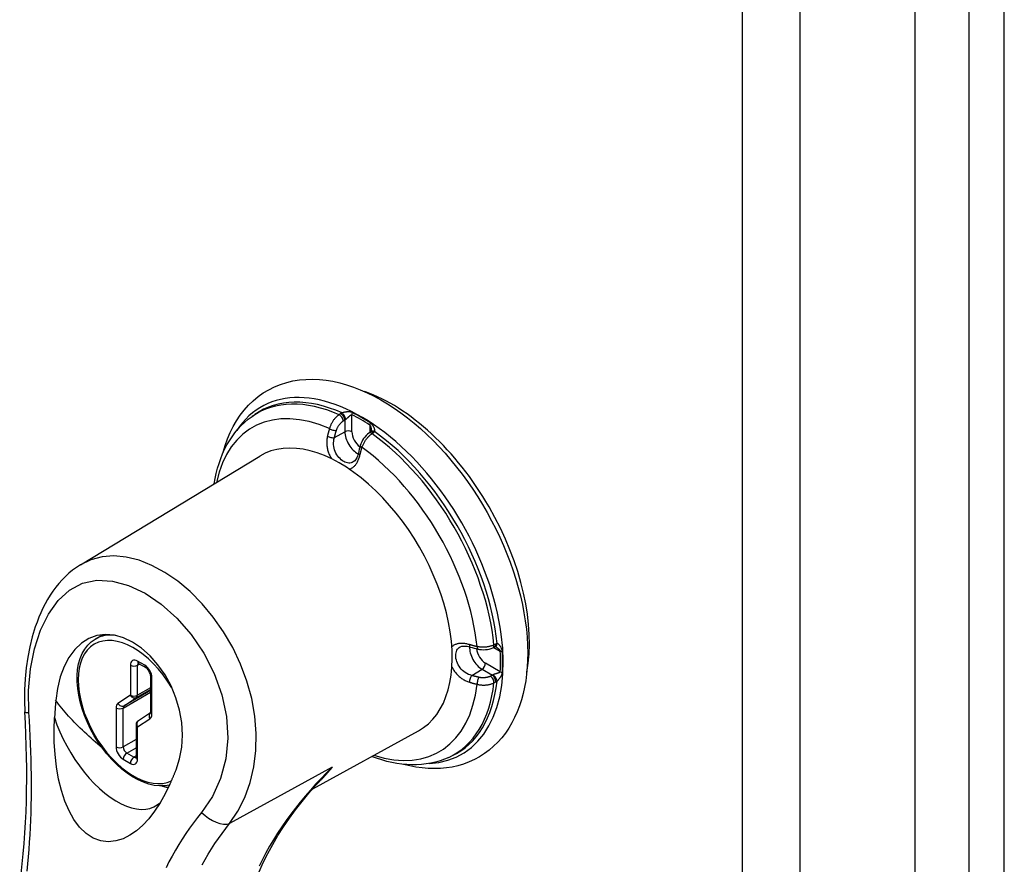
# Model space of a CAD drawing. Header units: inches. Extents: x 21 to 233, y 18 to 141.
# Tile 25 of 27: x 222.4 to 226.28, y 82.82 to 86.15. Entities that reach past the tile are written whole.
import ezdxf

# ---------------------------------------------------------------- set-up
doc = ezdxf.new("R2010")
doc.units = ezdxf.units.IN
doc.header["$MEASUREMENT"] = 0
doc.layers.add('Visible Edges(ANSI)', color=7, linetype='Continuous', lineweight=25)
doc.layers.add('Visible Tangent Edges(ANSI)', color=7, linetype='Continuous', lineweight=25)

msp = doc.modelspace()

# ---------------------------------------------------------------- linework, layer by layer
at = {"layer": 'Visible Edges(ANSI)'}
for p, q in [((225.9242, 100.4083), (225.9242, 66.5392)), ((223.3129, 84.589), (223.3235, 84.5964)), ((223.7798, 84.5274), (223.7735, 84.523)), ((223.7814, 84.5287), (223.7798, 84.5274)), ((222.637, 84.0044), (223.3435, 84.4327)), ((222.6954, 83.7119), (222.7258, 83.7295)), ((224.2617, 83.6775), (224.2686, 83.6808)), ((224.2705, 83.6815), (224.2686, 83.6808)), ((222.8659, 83.6157), (222.8942, 83.5993)), ((222.9125, 83.5677), (222.9125, 83.4238)), ((222.9123, 83.4215), (222.8649, 83.3902)), ((222.8559, 83.3735), (222.8559, 83.2462)), ((223.5521, 83.1216), (223.9684, 83.3503)), ((224.0884, 83.2456), (224.1003, 83.2511))]:
    msp.add_line(p, q, dxfattribs=at)
at = {"layer": 'Visible Edges(ANSI)', "flags": 128}
for points in [[(223.1996, 84.4479), (223.2074, 84.4745), (223.2165, 84.5003), (223.227, 84.5252), (223.2387, 84.549), (223.2518, 84.5719), (223.2662, 84.5935), (223.282, 84.614), (223.299, 84.6331), (223.3172, 84.6508), (223.3367, 84.667), (223.3574, 84.6816), (223.3791, 84.6945), (223.4017, 84.7057), (223.4252, 84.7152), (223.4494, 84.7229), (223.4743, 84.7288), (223.4997, 84.7329), (223.5255, 84.7352), (223.5516, 84.7358), (223.5781, 84.7346), (223.6048, 84.7319), (223.6316, 84.7275), (223.6586, 84.7215), (223.6856, 84.714), (223.7126, 84.705), (223.7396, 84.6945), (223.7666, 84.6826), (223.7935, 84.6694), (223.8203, 84.6548), (223.8469, 84.6389), (223.8734, 84.6217), (223.8996, 84.6033), (223.9256, 84.5838), (223.9512, 84.563), (223.9765, 84.5412), (224.0014, 84.5183), (224.026, 84.4944), (224.05, 84.4695), (224.0735, 84.4437), (224.0966, 84.417), (224.119, 84.3895), (224.1408, 84.3612), (224.162, 84.3322), (224.1824, 84.3025), (224.2022, 84.2722), (224.2211, 84.2414), (224.2393, 84.21), (224.2567, 84.1782), (224.2731, 84.146), (224.2887, 84.1135), (224.3034, 84.0807), (224.3171, 84.0477), (224.3299, 84.0145), (224.3416, 83.9812), (224.3523, 83.9479), (224.362, 83.9147), (224.3705, 83.8815), (224.3781, 83.8484), (224.3844, 83.8156), (224.3897, 83.783), (224.3938, 83.7506), (224.3968, 83.7187), (224.3986, 83.6872), (224.3992, 83.6561)], [(223.1636, 84.3237), (223.1673, 84.3445), (223.1717, 84.3648), (223.1769, 84.3848), (223.1828, 84.4042), (223.1894, 84.4231), (223.1969, 84.4416), (223.205, 84.4594), (223.214, 84.4767), (223.2237, 84.4933), (223.2342, 84.5093), (223.2455, 84.5246), (223.2575, 84.5391), (223.2703, 84.5528), (223.2838, 84.5657), (223.298, 84.5778), (223.3129, 84.589)], [(223.7735, 84.523), (223.7677, 84.5186), (223.7622, 84.5134), (223.7572, 84.5078), (223.7526, 84.5017), (223.7485, 84.4952), (223.745, 84.4884), (223.742, 84.4814), (223.7395, 84.4743)], [(223.7823, 84.5344), (223.7819, 84.5304), (223.7813, 84.5285)], [(223.7317, 84.4447), (223.7299, 84.4381), (223.7278, 84.4319), (223.7254, 84.4264), (223.7228, 84.4216), (223.7201, 84.4175), (223.7173, 84.4141), (223.7119, 84.4097)], [(222.637, 84.0044), (222.6211, 83.9942), (222.6059, 83.983), (222.5913, 83.971), (222.5774, 83.9583), (222.5642, 83.9448), (222.5516, 83.9306), (222.5396, 83.9158), (222.5283, 83.9004), (222.5176, 83.8845), (222.5075, 83.868), (222.498, 83.851), (222.489, 83.8335), (222.4807, 83.8157), (222.4729, 83.7975), (222.4657, 83.7789), (222.4589, 83.76), (222.447, 83.7211), (222.437, 83.681), (222.429, 83.6399), (222.4229, 83.5979), (222.4187, 83.5553), (222.4163, 83.512), (222.4159, 83.4683), (222.4174, 83.4244)], [(223.0136, 83.1965), (223.0277, 83.2396), (223.0362, 83.2857), (223.0391, 83.3337), (223.0362, 83.3829), (223.0275, 83.4321), (223.0133, 83.4805), (222.994, 83.5269), (222.9701, 83.5705), (222.9422, 83.6104), (222.9111, 83.6456), (222.8775, 83.6755), (222.8424, 83.6993), (222.8065, 83.7165), (222.7704, 83.7269), (222.7352, 83.73), (222.7014, 83.7257), (222.6695, 83.7143), (222.6403, 83.6958), (222.6141, 83.6708), (222.5914, 83.6397), (222.5723, 83.6033), (222.5572, 83.5623), (222.5463, 83.5175), (222.5397, 83.4701)], [(222.988, 83.1366), (222.9687, 83.1334), (222.9485, 83.1329), (222.9277, 83.1352), (222.9066, 83.1401), (222.8852, 83.1474), (222.8637, 83.1572), (222.8423, 83.1692), (222.8211, 83.1834), (222.8002, 83.1996), (222.7799, 83.2178), (222.7602, 83.2376), (222.7413, 83.2591), (222.7234, 83.2819), (222.7066, 83.306), (222.691, 83.3311), (222.6768, 83.357), (222.6641, 83.3835), (222.6529, 83.4104), (222.6435, 83.4374), (222.6357, 83.4644), (222.6299, 83.4912), (222.6259, 83.5175), (222.6238, 83.5431), (222.6237, 83.5679), (222.6256, 83.5916), (222.6295, 83.614), (222.6355, 83.6351), (222.6435, 83.6545), (222.6536, 83.6721), (222.6656, 83.6877), (222.6796, 83.7011), (222.6954, 83.7119)], [(224.1327, 83.6809), (224.1393, 83.6833), (224.1435, 83.684), (224.1485, 83.6844), (224.1539, 83.6842), (224.1599, 83.6835), (224.1663, 83.6823), (224.1729, 83.6805)], [(224.3992, 83.6561), (224.3987, 83.6282), (224.3972, 83.6009), (224.3946, 83.574), (224.3911, 83.5476), (224.3865, 83.5219), (224.3809, 83.4967), (224.3741, 83.4722), (224.3664, 83.4484), (224.3575, 83.4254), (224.3475, 83.4031), (224.3364, 83.3816), (224.3242, 83.3611), (224.311, 83.3415), (224.2966, 83.323), (224.2812, 83.3055), (224.2647, 83.2892), (224.2472, 83.2742), (224.2287, 83.2604), (224.2093, 83.248), (224.1891, 83.237), (224.1682, 83.2274), (224.1466, 83.2193), (224.1244, 83.2127), (224.1017, 83.2076), (224.0786, 83.204), (224.0551, 83.2018), (224.0313, 83.2011), (224.0073, 83.2018), (223.9831, 83.2039), (223.9587, 83.2073), (223.9342, 83.2121), (223.9097, 83.2181)], [(224.2024, 83.6725), (224.2098, 83.671), (224.2174, 83.6701), (224.2251, 83.6698), (224.2327, 83.6701), (224.2403, 83.671), (224.2477, 83.6725), (224.2549, 83.6747), (224.2617, 83.6775)], [(224.276, 83.6794), (224.2723, 83.6811), (224.2703, 83.6815)], [(222.8659, 83.6157), (222.8639, 83.6166), (222.8631, 83.6168)], [(222.9125, 83.5677), (222.9122, 83.5712), (222.9112, 83.5757), (222.9094, 83.5806), (222.9069, 83.5855), (222.9038, 83.5902), (222.9005, 83.5942), (222.8971, 83.5973), (222.8942, 83.5993)], [(222.5397, 83.4701), (222.5395, 83.4673), (222.5392, 83.4644), (222.539, 83.4616), (222.5388, 83.4588), (222.5385, 83.456), (222.5383, 83.4532), (222.5381, 83.4504), (222.5378, 83.4476), (222.5376, 83.4447), (222.5374, 83.4419), (222.5372, 83.4391), (222.537, 83.4363), (222.5368, 83.4335), (222.5366, 83.4306), (222.5364, 83.4278), (222.5362, 83.425), (222.536, 83.4222), (222.5358, 83.4193), (222.5357, 83.4165), (222.5355, 83.4137), (222.5353, 83.4108), (222.5352, 83.408), (222.535, 83.4051), (222.5348, 83.4023)], [(222.3974, 82.7479), (222.4027, 82.7866), (222.4074, 82.8259), (222.4115, 82.8659), (222.4151, 82.9065), (222.4181, 82.9476), (222.4206, 82.9892), (222.4225, 83.0312), (222.4238, 83.0736), (222.4247, 83.1164), (222.425, 83.1596), (222.4249, 83.2031), (222.4242, 83.247), (222.4231, 83.2911), (222.4216, 83.3354), (222.4197, 83.3799), (222.4174, 83.4244)], [(222.9121, 83.4208), (222.9123, 83.4215), (222.9125, 83.4238)], [(222.9895, 83.1398), (222.971, 83.1018), (222.9507, 83.066), (222.9289, 83.0333), (222.906, 83.004), (222.8821, 82.9784), (222.8574, 82.9567), (222.8318, 82.939), (222.8046, 82.9252), (222.7761, 82.9163), (222.7465, 82.9132), (222.7166, 82.9168), (222.6869, 82.9278), (222.6591, 82.946), (222.6335, 82.9709), (222.6112, 83.0009), (222.5921, 83.035), (222.5758, 83.0729), (222.562, 83.1147), (222.5508, 83.1602), (222.5424, 83.2083), (222.5368, 83.2572), (222.5338, 83.306), (222.5332, 83.3543), (222.5348, 83.4023)], [(222.8555, 83.2432), (222.8557, 83.244), (222.8559, 83.2462)], [(224.0884, 83.2456), (224.0714, 83.2383), (224.0538, 83.2321), (224.0359, 83.2268), (224.0176, 83.2226), (223.999, 83.2195), (223.9801, 83.2174), (223.961, 83.2163), (223.9418, 83.2161), (223.9223, 83.217), (223.9028, 83.2189), (223.8831, 83.2216), (223.8634, 83.2253), (223.8436, 83.2299), (223.8238, 83.2354), (223.8039, 83.2418), (223.7841, 83.249)], [(222.9895, 83.1398), (222.9905, 83.1421), (222.9916, 83.1445), (222.9926, 83.1468), (222.9937, 83.1492), (222.9947, 83.1515), (222.9957, 83.1539), (222.9968, 83.1562), (222.9978, 83.1586), (222.9988, 83.1609), (222.9998, 83.1633), (223.0008, 83.1657), (223.0019, 83.1681), (223.0029, 83.1704), (223.0039, 83.1728), (223.0049, 83.1752), (223.0059, 83.1775), (223.0069, 83.1799), (223.0078, 83.1823), (223.0088, 83.1847), (223.0098, 83.187), (223.0108, 83.1894), (223.0117, 83.1917), (223.0127, 83.1941), (223.0136, 83.1965)], [(223.2825, 82.6082), (223.2908, 82.646), (223.3009, 82.6837), (223.3126, 82.7211), (223.3259, 82.7582), (223.3408, 82.795), (223.3572, 82.8313), (223.3751, 82.8672), (223.3943, 82.9025), (223.415, 82.9373), (223.4369, 82.9717), (223.4602, 83.0057), (223.4846, 83.0391), (223.5103, 83.0719), (223.537, 83.1042), (223.5647, 83.1358), (223.5934, 83.1669)]]:
    msp.add_lwpolyline(points, dxfattribs=at)
at = {"layer": 'Visible Edges(ANSI)'}
msp.add_arc((222.8759, 83.3735), 0.02, 123.4657, 180, dxfattribs=at)
for centre, major_axis, ratio, start_param, end_param in [((223.863, 84.011), (0.3839, -0.6649), 0.57735, 0.588748, 2.552845), ((223.6598, 83.8937), (0.3125, -0.5413), 0.57735, 6.270842, 9.437121), ((224.01, 84.4973), (-0.2023, -0.3606), 0.584188, 5.089979, 5.16828), ((224.3576, 83.895), (0.4134, -0.0051), 0.584026, 4.256552, 4.334872)]:
    msp.add_ellipse(centre, major_axis=major_axis, ratio=ratio, start_param=start_param, end_param=end_param, dxfattribs=at)
at = {"layer": 'Visible Tangent Edges(ANSI)'}
for p, q in [((226.137, 100.6774), (226.137, 66.5462)), ((226.277, 66.5462), (226.277, 100.6774)), ((225.2447, 100.1475), (225.2447, 66.2784)), ((225.4724, 66.2784), (225.4724, 100.1475)), ((223.6626, 84.6), (223.656, 84.5958)), ((223.6724, 84.5714), (223.6789, 84.5756)), ((223.6789, 84.5756), (223.6789, 84.5285)), ((223.7065, 84.5284), (223.7065, 84.5956)), ((223.7765, 84.5551), (223.7765, 84.5251)), ((223.6374, 84.5054), (223.6789, 84.5285)), ((223.7853, 84.5212), (223.7916, 84.5255)), ((224.2729, 83.6919), (224.266, 83.6886)), ((224.265, 83.6791), (224.291, 83.6641)), ((222.8335, 83.6085), (222.8335, 83.4903)), ((222.8901, 83.6085), (222.8618, 83.6248)), ((222.8618, 83.6085), (222.8701, 83.6133)), ((222.8618, 83.4903), (222.8618, 83.6085)), ((224.291, 83.5832), (224.2328, 83.6168)), ((224.1783, 83.5684), (224.2191, 83.5928)), ((224.2191, 83.5928), (224.2598, 83.5693)), ((224.2598, 83.5693), (224.253, 83.5657)), ((222.9183, 83.4156), (222.9183, 83.5595)), ((224.266, 83.5394), (224.2729, 83.5429)), ((222.8335, 83.4903), (222.7845, 83.458)), ((222.8052, 83.4401), (222.9125, 83.502)), ((222.9125, 83.5088), (222.809, 83.449)), ((222.858, 83.4814), (222.9125, 83.5128)), ((222.9125, 83.5196), (222.8618, 83.4903)), ((222.809, 83.449), (222.858, 83.4814)), ((222.7769, 83.4401), (222.7769, 83.287)), ((222.8052, 83.287), (222.8052, 83.4401)), ((222.8618, 83.3653), (222.9107, 83.3977)), ((222.8618, 83.238), (222.8618, 83.3653)), ((222.8559, 83.3163), (222.8052, 83.287)), ((222.8193, 83.2625), (222.8559, 83.2836)), ((222.8476, 83.2462), (222.8193, 83.2625)), ((222.8052, 83.238), (222.8335, 83.2217)), ((222.8559, 83.251), (222.8476, 83.2462)), ((223.6286, 83.2065), (223.2245, 82.9849))]:
    msp.add_line(p, q, dxfattribs=at)
at = {"layer": 'Visible Tangent Edges(ANSI)', "flags": 128}
for points in [[(223.656, 84.5958), (223.654, 84.5944), (223.6519, 84.5929), (223.6498, 84.5913), (223.6478, 84.5895), (223.6458, 84.5877), (223.6438, 84.5858), (223.6418, 84.5838), (223.6399, 84.5817), (223.6381, 84.5795), (223.6363, 84.5773), (223.6345, 84.575), (223.6328, 84.5726), (223.6312, 84.5702), (223.6296, 84.5677), (223.6281, 84.5652), (223.6267, 84.5626), (223.6253, 84.56), (223.624, 84.5574), (223.6228, 84.5547), (223.6217, 84.552), (223.6206, 84.5493), (223.6197, 84.5466), (223.6188, 84.5438), (223.618, 84.5411)], [(223.668, 84.603), (223.6677, 84.6029), (223.6675, 84.6028), (223.6672, 84.6027), (223.667, 84.6025), (223.6668, 84.6024), (223.6665, 84.6023), (223.6663, 84.6022), (223.6661, 84.6021), (223.6658, 84.6019), (223.6656, 84.6018), (223.6654, 84.6017), (223.6652, 84.6016), (223.6649, 84.6014), (223.6647, 84.6013), (223.6645, 84.6012), (223.6643, 84.6011), (223.664, 84.6009), (223.6638, 84.6008), (223.6636, 84.6007), (223.6634, 84.6005), (223.6632, 84.6004), (223.663, 84.6003), (223.6628, 84.6001), (223.6626, 84.6)], [(223.7077, 84.6044), (223.7059, 84.6052), (223.7041, 84.6059), (223.7023, 84.6064), (223.7005, 84.6068), (223.6987, 84.607), (223.6969, 84.6072), (223.6952, 84.6073), (223.6934, 84.6073), (223.6917, 84.6073), (223.69, 84.6072), (223.6883, 84.6071), (223.6866, 84.6069), (223.6849, 84.6067), (223.6832, 84.6065), (223.6815, 84.6063), (223.6799, 84.606), (223.6782, 84.6057), (223.6766, 84.6053), (223.675, 84.605), (223.6735, 84.6046), (223.672, 84.6042), (223.6706, 84.6038), (223.6692, 84.6034), (223.668, 84.603)], [(223.6789, 84.5756), (223.679, 84.5756), (223.6791, 84.5757), (223.6792, 84.5758), (223.6793, 84.5759), (223.6794, 84.5759), (223.6795, 84.576), (223.6796, 84.5761), (223.6797, 84.5762), (223.6798, 84.5762), (223.6799, 84.5763), (223.6801, 84.5764), (223.6802, 84.5765), (223.6803, 84.5765), (223.6804, 84.5766), (223.6805, 84.5767), (223.6806, 84.5767), (223.6807, 84.5768), (223.6809, 84.5769), (223.681, 84.577), (223.6811, 84.577), (223.6812, 84.5771), (223.6813, 84.5772), (223.6814, 84.5772), (223.6816, 84.5773)], [(223.6816, 84.5773), (223.6826, 84.5779), (223.6837, 84.5787), (223.6848, 84.5795), (223.6859, 84.5803), (223.687, 84.5812), (223.6881, 84.5822), (223.6892, 84.5832), (223.6903, 84.5842), (223.6914, 84.5852), (223.6925, 84.5862), (223.6936, 84.5873), (223.6946, 84.5883), (223.6957, 84.5893), (223.6967, 84.5903), (223.6977, 84.5913), (223.6988, 84.5922), (223.6998, 84.5931), (223.7008, 84.5938), (223.7017, 84.5945), (223.7027, 84.5951), (223.7037, 84.5956), (223.7046, 84.5958), (223.7056, 84.5958), (223.7065, 84.5956)], [(223.618, 84.5411), (223.6177, 84.5399), (223.6173, 84.5386), (223.6169, 84.5374), (223.6166, 84.5361), (223.6162, 84.5349), (223.6158, 84.5336), (223.6155, 84.5324), (223.6151, 84.5311), (223.6148, 84.5299), (223.6144, 84.5286), (223.6141, 84.5274), (223.6138, 84.5261), (223.6134, 84.5249), (223.6131, 84.5237), (223.6128, 84.5224), (223.6124, 84.5212), (223.6121, 84.5199), (223.6118, 84.5187), (223.6115, 84.5174), (223.6111, 84.5162), (223.6108, 84.5149), (223.6105, 84.5137), (223.6102, 84.5125), (223.6099, 84.5112)], [(223.6452, 84.5338), (223.6458, 84.5357), (223.6465, 84.5375), (223.6472, 84.5394), (223.6479, 84.5413), (223.6488, 84.5431), (223.6497, 84.545), (223.6506, 84.5468), (223.6516, 84.5486), (223.6526, 84.5503), (223.6537, 84.5521), (223.6548, 84.5538), (223.656, 84.5554), (223.6572, 84.557), (223.6585, 84.5586), (223.6597, 84.5602), (223.6611, 84.5617), (223.6624, 84.5631), (223.6638, 84.5645), (223.6652, 84.5658), (223.6666, 84.567), (223.668, 84.5682), (223.6694, 84.5693), (223.6709, 84.5704), (223.6724, 84.5714)], [(223.7765, 84.5551), (223.777, 84.5547), (223.7775, 84.5542), (223.778, 84.5536), (223.7784, 84.553), (223.7788, 84.5523), (223.7792, 84.5515), (223.7795, 84.5507), (223.7798, 84.5498), (223.7801, 84.549), (223.7804, 84.5481), (223.7807, 84.5472), (223.7809, 84.5462), (223.7812, 84.5453), (223.7814, 84.5443), (223.7815, 84.5433), (223.7817, 84.5423), (223.7818, 84.5413), (223.782, 84.5403), (223.7821, 84.5394), (223.7822, 84.5384), (223.7822, 84.5374), (223.7823, 84.5364), (223.7823, 84.5354), (223.7823, 84.5344)], [(223.7959, 84.5291), (223.7963, 84.53), (223.7967, 84.531), (223.7968, 84.5322), (223.7969, 84.5334), (223.7968, 84.5347), (223.7967, 84.536), (223.7964, 84.5375), (223.796, 84.5389), (223.7955, 84.5404), (223.795, 84.542), (223.7943, 84.5435), (223.7936, 84.5451), (223.7928, 84.5467), (223.792, 84.5484), (223.791, 84.55), (223.79, 84.5516), (223.7889, 84.5532), (223.7877, 84.5548), (223.7864, 84.5564), (223.785, 84.5579), (223.7836, 84.5595), (223.782, 84.5609), (223.7804, 84.5623), (223.7786, 84.5635)], [(223.6099, 84.5112), (223.6091, 84.5076), (223.6084, 84.5039), (223.6079, 84.5001), (223.6075, 84.4963), (223.6072, 84.4925), (223.6071, 84.4887), (223.6071, 84.4848), (223.6072, 84.4809), (223.6074, 84.477), (223.6078, 84.4731), (223.6084, 84.4692), (223.609, 84.4653), (223.6099, 84.4614), (223.6108, 84.4575), (223.6119, 84.4537), (223.6131, 84.4499), (223.6144, 84.4461), (223.6159, 84.4424), (223.6174, 84.4388), (223.6191, 84.4352), (223.6209, 84.4317), (223.6227, 84.4283), (223.6247, 84.4249), (223.6268, 84.4217)], [(223.7119, 84.4097), (223.7077, 84.4075), (223.7033, 84.4061), (223.6986, 84.4053), (223.6939, 84.4052), (223.689, 84.4058), (223.6841, 84.4071), (223.6791, 84.409), (223.6741, 84.4116), (223.6692, 84.4147), (223.6643, 84.4184), (223.6596, 84.4227), (223.6552, 84.4275), (223.651, 84.4327), (223.6471, 84.4383), (223.6437, 84.4443), (223.6407, 84.4507), (223.6382, 84.4573), (223.6363, 84.4641), (223.6349, 84.471), (223.6342, 84.478), (223.6341, 84.485), (223.6346, 84.492), (223.6357, 84.4988), (223.6374, 84.5054)], [(223.6374, 84.5054), (223.6377, 84.5066), (223.638, 84.5078), (223.6383, 84.5089), (223.6386, 84.5101), (223.6389, 84.5113), (223.6392, 84.5125), (223.6395, 84.5137), (223.6398, 84.5149), (223.6401, 84.516), (223.6404, 84.5172), (223.6408, 84.5184), (223.6411, 84.5196), (223.6414, 84.5208), (223.6417, 84.522), (223.6421, 84.5231), (223.6424, 84.5243), (223.6427, 84.5255), (223.6431, 84.5267), (223.6434, 84.5279), (223.6438, 84.5291), (223.6441, 84.5303), (223.6445, 84.5315), (223.6448, 84.5326), (223.6452, 84.5338)], [(223.7463, 84.4671), (223.7472, 84.4697), (223.7481, 84.4724), (223.7492, 84.4751), (223.7504, 84.4777), (223.7516, 84.4804), (223.7529, 84.483), (223.7543, 84.4856), (223.7557, 84.4881), (223.7572, 84.4907), (223.7588, 84.4932), (223.7604, 84.4956), (223.7621, 84.498), (223.7638, 84.5004), (223.7656, 84.5026), (223.7674, 84.5049), (223.7693, 84.507), (223.7712, 84.5091), (223.7731, 84.5111), (223.7751, 84.513), (223.7771, 84.5148), (223.7791, 84.5166), (223.7812, 84.5182), (223.7832, 84.5198), (223.7853, 84.5212)], [(223.7916, 84.5255), (223.7918, 84.5257), (223.792, 84.5258), (223.7922, 84.5259), (223.7923, 84.5261), (223.7925, 84.5262), (223.7927, 84.5264), (223.7929, 84.5265), (223.7931, 84.5267), (223.7933, 84.5268), (223.7935, 84.527), (223.7937, 84.5271), (223.7939, 84.5273), (223.794, 84.5274), (223.7942, 84.5276), (223.7944, 84.5277), (223.7946, 84.5279), (223.7947, 84.528), (223.7949, 84.5282), (223.7951, 84.5283), (223.7953, 84.5285), (223.7954, 84.5287), (223.7956, 84.5288), (223.7957, 84.529), (223.7959, 84.5291)], [(223.7382, 84.4372), (223.7385, 84.4384), (223.7388, 84.4396), (223.7391, 84.4409), (223.7394, 84.4421), (223.7397, 84.4434), (223.7401, 84.4446), (223.7404, 84.4459), (223.7407, 84.4471), (223.741, 84.4483), (223.7413, 84.4496), (223.7417, 84.4508), (223.742, 84.4521), (223.7424, 84.4533), (223.7427, 84.4546), (223.743, 84.4558), (223.7434, 84.4571), (223.7437, 84.4583), (223.7441, 84.4596), (223.7444, 84.4608), (223.7448, 84.4621), (223.7452, 84.4633), (223.7455, 84.4646), (223.7459, 84.4659), (223.7463, 84.4671)], [(223.6957, 84.3816), (223.6982, 84.3822), (223.7006, 84.383), (223.703, 84.384), (223.7053, 84.3851), (223.7076, 84.3864), (223.7098, 84.3879), (223.712, 84.3895), (223.7141, 84.3913), (223.7161, 84.3932), (223.7181, 84.3953), (223.72, 84.3975), (223.7218, 84.3999), (223.7236, 84.4024), (223.7253, 84.405), (223.727, 84.4078), (223.7285, 84.4106), (223.73, 84.4136), (223.7314, 84.4167), (223.7328, 84.4199), (223.734, 84.4232), (223.7352, 84.4265), (223.7363, 84.43), (223.7373, 84.4335), (223.7382, 84.4372)], [(223.2245, 82.9849), (223.2568, 83.0337), (223.2839, 83.0877), (223.3051, 83.146), (223.3199, 83.2079), (223.3281, 83.2729), (223.3297, 83.34), (223.3244, 83.4085), (223.312, 83.4776), (223.2929, 83.5461), (223.2675, 83.6132), (223.2366, 83.6781), (223.2007, 83.7399), (223.1604, 83.7979), (223.1163, 83.8511), (223.0692, 83.8986), (223.0201, 83.9398), (222.9697, 83.9744), (222.9187, 84.0019), (222.8678, 84.0222), (222.8176, 84.0348), (222.7688, 84.0396), (222.7221, 84.0362), (222.6781, 84.0243), (222.6374, 84.0037)], [(222.4336, 83.4219), (222.4323, 83.5094), (222.4395, 83.5943), (222.4553, 83.6739), (222.4791, 83.7464), (222.5105, 83.8102), (222.549, 83.8635), (222.594, 83.9045), (222.6451, 83.9317), (222.7018, 83.9434), (222.7629, 83.9402), (222.8266, 83.9229), (222.8913, 83.8923), (222.9553, 83.8492), (223.0166, 83.7944), (223.0733, 83.7292), (223.1228, 83.6557), (223.1635, 83.5761), (223.1938, 83.4925), (223.2121, 83.4069), (223.2171, 83.3218), (223.2092, 83.2395), (223.1889, 83.1621), (223.1567, 83.0913), (223.1143, 83.0289)], [(224.1696, 83.6899), (224.1661, 83.6909), (224.1625, 83.6918), (224.159, 83.6926), (224.1554, 83.6932), (224.152, 83.6938), (224.1485, 83.6943), (224.1451, 83.6946), (224.1418, 83.6948), (224.1386, 83.6949), (224.1354, 83.6948), (224.1322, 83.6947), (224.1292, 83.6944), (224.1262, 83.6939), (224.1233, 83.6934), (224.1206, 83.6927), (224.1179, 83.6919), (224.1153, 83.691), (224.1128, 83.6899), (224.1104, 83.6887), (224.1081, 83.6874), (224.106, 83.6859), (224.104, 83.6844), (224.1021, 83.6826), (224.1003, 83.6808)], [(224.1996, 83.6819), (224.1983, 83.6822), (224.1971, 83.6825), (224.1958, 83.6828), (224.1945, 83.6831), (224.1933, 83.6834), (224.192, 83.6837), (224.1908, 83.6841), (224.1895, 83.6844), (224.1882, 83.6847), (224.187, 83.685), (224.1857, 83.6854), (224.1845, 83.6857), (224.1832, 83.686), (224.182, 83.6864), (224.1807, 83.6867), (224.1795, 83.6871), (224.1783, 83.6874), (224.177, 83.6878), (224.1758, 83.6881), (224.1746, 83.6885), (224.1733, 83.6888), (224.1721, 83.6892), (224.1709, 83.6895), (224.1696, 83.6899)], [(224.266, 83.6886), (224.2637, 83.6876), (224.2613, 83.6866), (224.2589, 83.6856), (224.2564, 83.6847), (224.2538, 83.6839), (224.2511, 83.6832), (224.2484, 83.6825), (224.2457, 83.6819), (224.2429, 83.6813), (224.24, 83.6808), (224.2371, 83.6804), (224.2342, 83.6801), (224.2313, 83.6799), (224.2284, 83.6797), (224.2254, 83.6796), (224.2225, 83.6795), (224.2196, 83.6796), (224.2166, 83.6797), (224.2137, 83.6799), (224.2108, 83.6801), (224.208, 83.6805), (224.2051, 83.6809), (224.2023, 83.6813), (224.1996, 83.6819)], [(224.2782, 83.6939), (224.2779, 83.6938), (224.2777, 83.6937), (224.2775, 83.6937), (224.2773, 83.6936), (224.2771, 83.6935), (224.2768, 83.6935), (224.2766, 83.6934), (224.2764, 83.6933), (224.2762, 83.6933), (224.2759, 83.6932), (224.2757, 83.6931), (224.2755, 83.693), (224.2753, 83.6929), (224.2751, 83.6928), (224.2748, 83.6928), (224.2746, 83.6927), (224.2744, 83.6926), (224.2742, 83.6925), (224.274, 83.6924), (224.2737, 83.6923), (224.2735, 83.6922), (224.2733, 83.6921), (224.2731, 83.692), (224.2729, 83.6919)], [(224.2993, 83.6617), (224.2991, 83.6638), (224.2987, 83.6659), (224.2983, 83.668), (224.2977, 83.67), (224.297, 83.672), (224.2963, 83.6739), (224.2955, 83.6757), (224.2946, 83.6775), (224.2938, 83.6792), (224.2928, 83.6808), (224.2919, 83.6824), (224.2909, 83.6839), (224.2898, 83.6853), (224.2888, 83.6866), (224.2877, 83.6879), (224.2867, 83.689), (224.2856, 83.6901), (224.2845, 83.6911), (224.2834, 83.6919), (224.2823, 83.6926), (224.2812, 83.6931), (224.2802, 83.6936), (224.2791, 83.6938), (224.2782, 83.6939)], [(224.1783, 83.5684), (224.1718, 83.5703), (224.1653, 83.5727), (224.159, 83.5758), (224.153, 83.5794), (224.1473, 83.5835), (224.142, 83.5881), (224.1371, 83.5932), (224.1327, 83.5987), (224.1287, 83.6045), (224.1252, 83.6105), (224.1223, 83.6166), (224.1198, 83.6229), (224.1179, 83.6291), (224.1165, 83.6353), (224.1157, 83.6413), (224.1154, 83.6472), (224.1157, 83.6527), (224.1166, 83.658), (224.1179, 83.6629), (224.1198, 83.6674), (224.1223, 83.6715), (224.1252, 83.6751), (224.1287, 83.6783), (224.1327, 83.6809)], [(224.2759, 83.6794), (224.2768, 83.6789), (224.2776, 83.6784), (224.2784, 83.6779), (224.2793, 83.6773), (224.2801, 83.6768), (224.2809, 83.6762), (224.2817, 83.6756), (224.2825, 83.675), (224.2833, 83.6743), (224.284, 83.6737), (224.2847, 83.673), (224.2855, 83.6724), (224.2862, 83.6717), (224.2868, 83.671), (224.2875, 83.6703), (224.2881, 83.6696), (224.2886, 83.6689), (224.2892, 83.6682), (224.2896, 83.6675), (224.2901, 83.6668), (224.2904, 83.6661), (224.2907, 83.6654), (224.2909, 83.6647), (224.291, 83.6641)], [(224.1007, 83.6011), (224.1025, 83.5977), (224.1044, 83.5943), (224.1064, 83.591), (224.1085, 83.5877), (224.1108, 83.5845), (224.1131, 83.5813), (224.1156, 83.5782), (224.1182, 83.5751), (224.1208, 83.5722), (224.1236, 83.5694), (224.1265, 83.5666), (224.1294, 83.564), (224.1325, 83.5614), (224.1356, 83.559), (224.1388, 83.5567), (224.142, 83.5545), (224.1453, 83.5525), (224.1487, 83.5505), (224.1521, 83.5487), (224.1555, 83.5471), (224.159, 83.5455), (224.1625, 83.5441), (224.1661, 83.5429), (224.1696, 83.5418)], [(224.2069, 83.561), (224.2057, 83.5613), (224.2045, 83.5616), (224.2033, 83.5619), (224.202, 83.5621), (224.2008, 83.5624), (224.1996, 83.5627), (224.1984, 83.563), (224.1972, 83.5633), (224.1961, 83.5636), (224.1949, 83.5639), (224.1937, 83.5642), (224.1925, 83.5645), (224.1913, 83.5649), (224.1901, 83.5652), (224.1889, 83.5655), (224.1877, 83.5658), (224.1866, 83.5661), (224.1854, 83.5665), (224.1842, 83.5668), (224.183, 83.5671), (224.1819, 83.5674), (224.1807, 83.5678), (224.1795, 83.5681), (224.1783, 83.5684)], [(224.2627, 83.5708), (224.2626, 83.5707), (224.2625, 83.5706), (224.2623, 83.5705), (224.2622, 83.5705), (224.2621, 83.5704), (224.262, 83.5703), (224.2619, 83.5703), (224.2617, 83.5702), (224.2616, 83.5702), (224.2615, 83.5701), (224.2614, 83.57), (224.2613, 83.57), (224.2611, 83.5699), (224.261, 83.5698), (224.2609, 83.5698), (224.2608, 83.5697), (224.2607, 83.5697), (224.2605, 83.5696), (224.2604, 83.5696), (224.2603, 83.5695), (224.2602, 83.5694), (224.2601, 83.5694), (224.26, 83.5693), (224.2598, 83.5693)], [(224.291, 83.5832), (224.2908, 83.5823), (224.2903, 83.5815), (224.2896, 83.5808), (224.2887, 83.5801), (224.2877, 83.5796), (224.2866, 83.5791), (224.2854, 83.5786), (224.2842, 83.5782), (224.2829, 83.5778), (224.2815, 83.5774), (224.2802, 83.577), (224.2788, 83.5766), (224.2773, 83.5762), (224.2759, 83.5758), (224.2745, 83.5753), (224.273, 83.5749), (224.2716, 83.5744), (224.2702, 83.574), (224.2688, 83.5735), (224.2675, 83.573), (224.2662, 83.5725), (224.2649, 83.5719), (224.2638, 83.5713), (224.2627, 83.5708)], [(224.2782, 83.5461), (224.2791, 83.547), (224.2802, 83.548), (224.2812, 83.549), (224.2823, 83.5501), (224.2834, 83.5512), (224.2845, 83.5524), (224.2856, 83.5537), (224.2867, 83.5549), (224.2877, 83.5562), (224.2888, 83.5575), (224.2898, 83.5589), (224.2909, 83.5603), (224.2918, 83.5617), (224.2928, 83.5631), (224.2937, 83.5645), (224.2946, 83.566), (224.2955, 83.5675), (224.2963, 83.5691), (224.297, 83.5707), (224.2977, 83.5724), (224.2983, 83.5741), (224.2987, 83.576), (224.2991, 83.5779), (224.2993, 83.5798)], [(224.1696, 83.5418), (224.1709, 83.5414), (224.1721, 83.541), (224.1733, 83.5407), (224.1746, 83.5403), (224.1758, 83.54), (224.177, 83.5396), (224.1783, 83.5393), (224.1795, 83.5389), (224.1807, 83.5386), (224.182, 83.5383), (224.1832, 83.5379), (224.1845, 83.5376), (224.1857, 83.5373), (224.187, 83.5369), (224.1882, 83.5366), (224.1895, 83.5363), (224.1908, 83.536), (224.192, 83.5357), (224.1933, 83.5353), (224.1945, 83.535), (224.1958, 83.5347), (224.1971, 83.5344), (224.1983, 83.5341), (224.1996, 83.5338)], [(224.1996, 83.5338), (224.2023, 83.5331), (224.2051, 83.5325), (224.208, 83.532), (224.2108, 83.5316), (224.2137, 83.5312), (224.2167, 83.5309), (224.2196, 83.5307), (224.2225, 83.5306), (224.2255, 83.5305), (224.2284, 83.5306), (224.2314, 83.5307), (224.2343, 83.5309), (224.2372, 83.5312), (224.2401, 83.5315), (224.2429, 83.532), (224.2457, 83.5325), (224.2484, 83.5331), (224.2511, 83.5338), (224.2538, 83.5346), (224.2564, 83.5354), (224.2589, 83.5363), (224.2613, 83.5373), (224.2637, 83.5383), (224.266, 83.5394)], [(224.253, 83.5657), (224.2514, 83.565), (224.2497, 83.5642), (224.2481, 83.5635), (224.2463, 83.5629), (224.2445, 83.5623), (224.2427, 83.5618), (224.2408, 83.5613), (224.2389, 83.5608), (224.2369, 83.5604), (224.235, 83.5601), (224.233, 83.5598), (224.231, 83.5596), (224.2289, 83.5594), (224.2269, 83.5592), (224.2249, 83.5592), (224.2228, 83.5592), (224.2208, 83.5592), (224.2187, 83.5593), (224.2167, 83.5594), (224.2147, 83.5596), (224.2127, 83.5599), (224.2107, 83.5602), (224.2088, 83.5606), (224.2069, 83.561)], [(224.2729, 83.5429), (224.2731, 83.543), (224.2733, 83.5432), (224.2735, 83.5433), (224.2737, 83.5434), (224.274, 83.5435), (224.2742, 83.5436), (224.2744, 83.5438), (224.2746, 83.5439), (224.2748, 83.544), (224.2751, 83.5441), (224.2753, 83.5443), (224.2755, 83.5444), (224.2757, 83.5445), (224.2759, 83.5447), (224.2762, 83.5448), (224.2764, 83.545), (224.2766, 83.5451), (224.2768, 83.5452), (224.2771, 83.5454), (224.2773, 83.5455), (224.2775, 83.5457), (224.2777, 83.5458), (224.2779, 83.546), (224.2782, 83.5461)], [(222.7229, 83.2826), (222.7139, 83.2902), (222.705, 83.2978), (222.6961, 83.3056), (222.6873, 83.3133), (222.6786, 83.3211), (222.6699, 83.329), (222.6614, 83.3369), (222.6529, 83.3448), (222.6446, 83.3528), (222.6363, 83.3607), (222.6282, 83.3687), (222.6203, 83.3767), (222.6125, 83.3846), (222.6049, 83.3926), (222.5974, 83.4005), (222.5901, 83.4084), (222.583, 83.4163), (222.5761, 83.4241), (222.5695, 83.4319), (222.563, 83.4397), (222.5568, 83.4474), (222.5508, 83.455), (222.545, 83.4626), (222.539, 83.4704)], [(222.4266, 82.7975), (222.4295, 82.8255), (222.4321, 82.8537), (222.4345, 82.8821), (222.4366, 82.9108), (222.4384, 82.9397), (222.4399, 82.9688), (222.4412, 82.998), (222.4422, 83.0274), (222.4429, 83.057), (222.4434, 83.0868), (222.4436, 83.1167), (222.4436, 83.1467), (222.4434, 83.1769), (222.4429, 83.2072), (222.4422, 83.2377), (222.4412, 83.2682), (222.4401, 83.2988), (222.4388, 83.3295), (222.4372, 83.3603), (222.4355, 83.3911), (222.4336, 83.4219)], [(222.5347, 83.4023), (222.5444, 83.374), (222.5558, 83.3459), (222.5686, 83.3179), (222.5828, 83.2904), (222.5983, 83.2634), (222.615, 83.2371), (222.6327, 83.2117), (222.6514, 83.1873), (222.671, 83.1641), (222.6912, 83.1425), (222.712, 83.1225), (222.7331, 83.1044), (222.7545, 83.0882), (222.7758, 83.0743), (222.7969, 83.0627), (222.8177, 83.0535), (222.8379, 83.0467), (222.8575, 83.0424), (222.8762, 83.0406), (222.8938, 83.0413), (222.9104, 83.0446), (222.9257, 83.0502), (222.9396, 83.0582), (222.9521, 83.0684)], [(223.6286, 83.2065), (223.6065, 83.1845), (223.5848, 83.1621), (223.5636, 83.1395), (223.5428, 83.1165), (223.5226, 83.0932), (223.5029, 83.0696), (223.4838, 83.0456), (223.4652, 83.0213), (223.4473, 82.9967), (223.43, 82.9718), (223.4133, 82.9467), (223.3973, 82.9212), (223.3821, 82.8954), (223.3675, 82.8694), (223.3537, 82.8431), (223.3406, 82.8165)], [(223.5808, 83.1534), (223.5829, 83.1554), (223.585, 83.1574), (223.5871, 83.1595), (223.5892, 83.1616), (223.5913, 83.1637), (223.5933, 83.1658), (223.5954, 83.1679), (223.5974, 83.17), (223.5994, 83.1722), (223.6014, 83.1744), (223.6035, 83.1766), (223.6054, 83.1788), (223.6074, 83.181), (223.6094, 83.1832), (223.6114, 83.1855), (223.6133, 83.1877), (223.6153, 83.19), (223.6172, 83.1923), (223.6191, 83.1946), (223.6211, 83.197), (223.623, 83.1993), (223.6249, 83.2017), (223.6268, 83.2041), (223.6286, 83.2065)], [(223.6286, 83.2065), (223.6272, 83.2048), (223.6258, 83.203), (223.6243, 83.2013), (223.6229, 83.1997), (223.6214, 83.198), (223.62, 83.1963), (223.6186, 83.1946), (223.6171, 83.1929), (223.6156, 83.1913), (223.6142, 83.1896), (223.6127, 83.1879), (223.6113, 83.1863), (223.6098, 83.1846), (223.6083, 83.183), (223.6069, 83.1814), (223.6054, 83.1797), (223.6039, 83.1781), (223.6024, 83.1765), (223.6009, 83.1749), (223.5994, 83.1733), (223.5979, 83.1717), (223.5964, 83.1701), (223.5949, 83.1685), (223.5934, 83.1669)], [(222.9831, 83.1259), (222.9822, 83.1261), (222.9812, 83.1263), (222.9802, 83.1265), (222.9792, 83.1267), (222.9782, 83.1269), (222.9772, 83.1271), (222.9761, 83.1273), (222.9751, 83.1275), (222.9741, 83.1278), (222.973, 83.1281), (222.9719, 83.1283), (222.9708, 83.1286), (222.9698, 83.1289), (222.9687, 83.1292), (222.9676, 83.1295), (222.9664, 83.1298), (222.9653, 83.1302), (222.9642, 83.1305), (222.963, 83.1309), (222.9619, 83.1312), (222.9607, 83.1316), (222.9595, 83.132), (222.9584, 83.1324), (222.9572, 83.1328)], [(223.1143, 83.0289), (223.098, 83.0086), (223.0823, 82.9879), (223.067, 82.9668), (223.0522, 82.9454), (223.0378, 82.9237), (223.024, 82.9017), (223.0108, 82.8793), (222.998, 82.8566), (222.9857, 82.8336), (222.974, 82.8103)], [(223.1162, 82.8221), (223.1282, 82.8435), (223.1406, 82.8646), (223.1534, 82.8854), (223.1668, 82.9059), (223.1805, 82.9261), (223.1948, 82.946), (223.2094, 82.9656), (223.2245, 82.9849)]]:
    msp.add_lwpolyline(points, dxfattribs=at)
at = {"layer": 'Visible Tangent Edges(ANSI)'}
for centre, major_axis, ratio, start_param, end_param in [((223.7439, 83.9422), (0.3951, -0.6843), 0.57735, 5.994913, 9.71305), ((223.7207, 83.9288), (-0.3883, 0.6725), 0.57735, 5.615735, 6.334713), ((223.7319, 83.9353), (-0.3889, 0.6736), 0.57735, 5.614372, 6.334713), ((223.6821, 83.9066), (-0.3687, 0.6386), 0.57735, 5.621055, 6.853529), ((223.6587, 84.5796), (-0.0106, 0.0166), 0.522168, 3.901264, 5.588401), ((223.6652, 84.5837), (-0.0106, 0.0166), 0.522174, 3.901268, 5.588093), ((223.6706, 84.5867), (-0.0085, 0.0177), 0.398913, 3.973394, 5.644196), ((223.7204, 84.6036), (0.0089, 0.0176), 0.612921, 1.827198, 2.322261), ((223.7415, 83.9409), (0.3893, -0.6744), 0.57735, 2.292514, 2.419875), ((223.7432, 83.9418), (-0.394, 0.6825), 0.57735, 5.434107, 5.561467), ((223.6315, 84.542), (-0.0188, 0.0057), 0.315882, 0.871925, 2.47408), ((223.7905, 84.5632), (-0.0107, -0.0165), 0.539439, 5.0326, 5.527663), ((223.6237, 84.5136), (-0.0191, 0.0047), 0.374452, 0.861545, 2.455625), ((223.6925, 84.5204), (0.0197, 0), 0.57735, 0.785398, 2.338741), ((223.7278, 84.5003), (0.0346, -0.06), 0.57735, 3.926991, 5.56378), ((223.7415, 84.5082), (-0.0248, 0.0429), 0.57735, 0.785398, 2.263129), ((223.7847, 84.5068), (-0.0111, 0.0162), 0.542264, 5.337087, 6.283185), ((223.7909, 84.5111), (-0.0111, 0.0162), 0.542269, 5.337402, 6.283185), ((223.7953, 84.5147), (-0.0139, 0.0139), 0.620445, 5.231744, 6.283185), ((223.7207, 83.9288), (0.3883, -0.6725), 0.57735, 0.903346, 2.238247), ((223.7319, 83.9353), (0.3889, -0.6736), 0.57735, 0.901983, 2.23961), ((223.7584, 84.4687), (-0.0189, 0.0055), 0.308159, 0, 0.963396), ((223.6821, 83.9066), (0.3687, -0.6386), 0.57735, 0.908666, 2.232927), ((223.7509, 84.4402), (-0.0192, 0.0045), 0.368242, 0, 0.93795), ((222.8466, 83.4242), (0.1545, -0.2676), 0.57735, 1.595994, 6.247854), ((222.8578, 83.4306), (-0.1624, 0.2813), 0.57735, 5.859126, 6.283185), ((224.1786, 83.6994), (-0.0057, -0.0189), 0.368242, 5.345236, 6.283185), ((224.2532, 83.6953), (0.0085, -0.0178), 0.542264, 0, 0.946098), ((224.2601, 83.6986), (0.0085, -0.0178), 0.542269, 0, 0.945783), ((224.2654, 83.7005), (0.0051, -0.019), 0.620445, 0, 1.051442), ((224.2191, 83.6493), (0.0346, -0.06), 0.57735, 3.860998, 5.497787), ((224.2328, 83.6572), (-0.0248, 0.0429), 0.57735, 0.878464, 2.356194), ((224.2071, 83.6916), (-0.0047, -0.0191), 0.308159, 5.319789, 6.283185), ((224.3049, 83.6721), (0.0197, 0.0011), 0.539439, 3.897115, 4.392178), ((223.7415, 83.9409), (0.3893, -0.6744), 0.57735, 0.721718, 0.849078), ((223.7432, 83.9418), (-0.394, 0.6825), 0.57735, 3.863311, 3.990671), ((222.8618, 83.5922), (-0.02, 0.0346), 0.57735, 5.497787, 7.068583), ((222.8476, 83.6166), (-0.02, 0), 0.57735, 0.785398, 2.356194), ((222.8759, 83.633), (-0.01, -0.0173), 0.57735, 5.497787, 6.283185), ((222.8759, 83.6003), (-0.01, 0.0173), 0.57735, 0.167906, 0.785398), ((222.9042, 83.6166), (-0.01, -0.0173), 0.57735, 5.497787, 6.283185), ((222.8901, 83.5758), (-0.02, 0.0346), 0.57735, 3.926991, 5.497787), ((224.2189, 83.6087), (0.0098, 0.017), 0.57735, 3.944444, 5.497787), ((222.9325, 83.5677), (-0.02, 0), 0.57735, 0, 0.785398), ((224.1786, 83.5525), (0.0055, 0.0189), 0.374452, 0.685968, 2.280047), ((224.2601, 83.5534), (0.009, -0.0175), 0.522174, 0.695093, 2.381917), ((224.2654, 83.5565), (0.0111, -0.0163), 0.398913, 0.638989, 2.309792), ((224.3049, 83.5912), (0.0197, -0.0011), 0.612921, 3.960924, 4.455987), ((223.6821, 83.9066), (0.3687, -0.6386), 0.57735, 5.712841, 6.945316), ((223.7207, 83.9288), (0.3883, -0.6725), 0.57735, 6.231658, 6.950635), ((223.7319, 83.9353), (0.3889, -0.6736), 0.57735, 6.231658, 6.951999), ((224.2071, 83.5451), (0.0045, 0.0192), 0.315882, 0.667512, 2.269668), ((224.2532, 83.5498), (-0.009, 0.0175), 0.522168, 3.836377, 5.523513), ((222.8476, 83.4985), (0.02, 0), 0.57735, 3.926991, 5.497787), ((222.8476, 83.4985), (0.011, -0.0167), 0.815998, 4.663011, 6.233808), ((222.8476, 83.4985), (0.01, -0.0173), 0.57735, 0.034951, 0.785398), ((222.8052, 83.4237), (-0.02, 0.0346), 0.57735, 0.034951, 0.785398), ((222.7987, 83.4661), (0.011, -0.0167), 0.815998, 4.663011, 6.233808), ((222.5157, 83.4299), (-0.0983, -0.0055), 0.064268, 0, 0.579264), ((222.7911, 83.4482), (-0.02, 0), 0.57735, 0.785398, 2.356194), ((222.8193, 83.4319), (-0.01, 0.0173), 0.57735, 0.034951, 0.785398), ((222.9249, 83.4059), (-0.011, 0.0167), 0.815998, 0.123049, 1.521419), ((222.8901, 83.4319), (0.02, -0.0346), 0.57735, 0.034951, 0.785398), ((222.9325, 83.4238), (-0.02, 0), 0.57735, 0, 0.785398), ((222.8759, 83.3735), (-0.02, 0), 0.57735, 0, 0.785398), ((222.8759, 83.3735), (-0.011, 0.0167), 0.815998, 0, 1.521419), ((222.7911, 83.2952), (0.02, 0), 0.57735, 3.926991, 5.497787), ((222.8052, 83.2707), (0.02, -0.0346), 0.57735, 3.926991, 5.497787), ((222.8193, 83.2789), (-0.01, 0.0173), 0.57735, 0.785398, 2.356194), ((222.8193, 83.2462), (0.01, 0.0173), 0.57735, 0.785398, 2.356194), ((222.8476, 83.2299), (0.01, 0.0173), 0.57735, 0.785398, 2.356194), ((222.8335, 83.2544), (0.02, -0.0346), 0.57735, 5.497787, 7.068583), ((222.8476, 83.2625), (0.01, -0.0173), 0.57735, 5.497787, 6.11528), ((222.8759, 83.2462), (-0.02, 0), 0.57735, 0, 0.785398), ((223.1628, 83.0563), (0.0773, -0.061), 0.536564, 4.49591, 5.938841)]:
    msp.add_ellipse(centre, major_axis=major_axis, ratio=ratio, start_param=start_param, end_param=end_param, dxfattribs=at)

doc.saveas('drawing.dxf')
